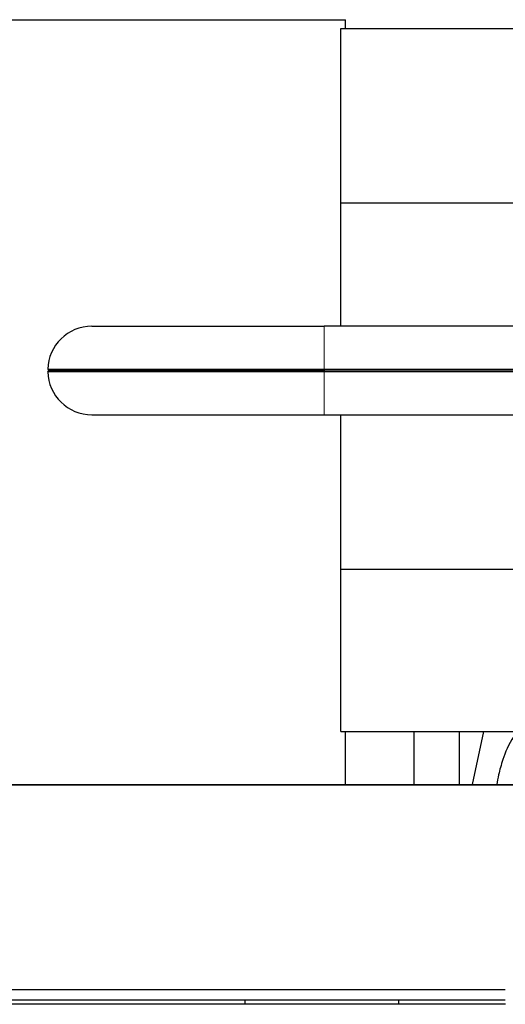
# Model space of a CAD drawing. Header units: inches. Extents: x 0 to 23760, y -13 to 16800.
# Tile 229 of 256: x 15469 to 15887, y 13637 to 14484. Entities that reach past the tile are written whole.
import ezdxf

# ---------------------------------------------------------------- set-up
doc = ezdxf.new("R2010")
doc.units = ezdxf.units.IN
doc.layers.add('1', color=7, linetype='Continuous', true_color=0xffffff)

msp = doc.modelspace()

# ---------------------------------------------------------------- linework, layer by layer
at = {"layer": '1', "color": 2, "linetype": 'Continuous', "lineweight": 25}
for p, q in [((15249.893, 14483.86), (15749.893, 14483.86)), ((15749.893, 14476.36), (15749.893, 14483.86)), ((15745.893, 14476.36), (20225.383, 14476.36)), ((15745.893, 14326.36), (15745.893, 14476.36)), ((15745.893, 14220.015), (15745.893, 14326.36)), ((15745.893, 14326.36), (20225.383, 14326.36)), ((15531.393, 14220.018), (15731.393, 14220.018)), ((16026.393, 14220.018), (15731.393, 14220.018)), ((15493.357, 14182.995), (15494.356, 14181.968)), ((15493.357, 14182.995), (15731.393, 14182.995)), ((15493.357, 14180.941), (15494.356, 14181.968)), ((15731.393, 14180.941), (15493.357, 14180.941)), ((15494.356, 14181.968), (15731.393, 14181.968)), ((15731.393, 14182.995), (16026.393, 14182.995)), ((15731.393, 14182.945), (15731.393, 14180.991)), ((15731.393, 14182.945), (16026.443, 14182.945)), ((16026.443, 14180.991), (15731.393, 14180.991)), ((16026.393, 14180.941), (15731.393, 14180.941)), ((15531.393, 14143.918), (15731.393, 14143.918)), ((15731.393, 14143.918), (16026.393, 14143.918)), ((15745.893, 14011.014), (15745.893, 14143.918)), ((15745.893, 14011.014), (15931.81, 14011.014)), ((15745.893, 13871.36), (15745.893, 14011.014)), ((15745.893, 13871.36), (15920.463, 13871.36)), ((15749.893, 13825.66), (15749.893, 13871.36)), ((15808.733, 13871.36), (15808.733, 13825.657)), ((15847.733, 13871.36), (15847.733, 13825.655)), ((15868.576, 13871.358), (15858.945, 13825.655)), ((15325.513, 13825.657), (15906.393, 13825.657)), ((15349.393, 13825.401), (15906.393, 13825.401)), ((15887.386, 13649.014), (15350.194, 13649.014)), ((15887.416, 13636.745), (15341.893, 13636.745)), ((15887.386, 13640.143), (15350.194, 13640.143)), ((15663.39, 13636.745), (15663.39, 13640.143)), ((15795.396, 13640.144), (15795.396, 13636.746))]:
    msp.add_line(p, q, dxfattribs=at)
at = {"layer": '1', "color": 110, "linetype": 'Continuous', "lineweight": 13}
for p, q in [((15731.393, 14182.995), (15731.393, 14220.018)), ((15731.393, 14182.995), (15731.393, 14182.945)), ((15731.393, 14180.941), (15731.393, 14180.991)), ((15731.393, 14180.941), (15731.393, 14143.918)), ((15341.893, 13636.519), (15887.416, 13636.519))]:
    msp.add_line(p, q, dxfattribs=at)
at = {"layer": '1', "color": 2, "linetype": 'Continuous', "lineweight": 25}
for start, end in [(90, 178.453367), (181.546633, 270)]:
    msp.add_arc((15531.393, 14181.968), 38.05, start, end, dxfattribs=at)
msp.add_open_spline([(15897.839, 13871.39), (15896.705, 13869.884), (15890.755, 13861.361), (15885.182, 13848.217), (15881.827, 13835.28), (15880.495, 13828.417), (15880.009, 13825.643)], degree=3, knots=[0, 0, 0, 0, 0.086489, 0.4876416, 0.7930843, 1, 1, 1, 1], dxfattribs=at)

doc.saveas('drawing.dxf')
